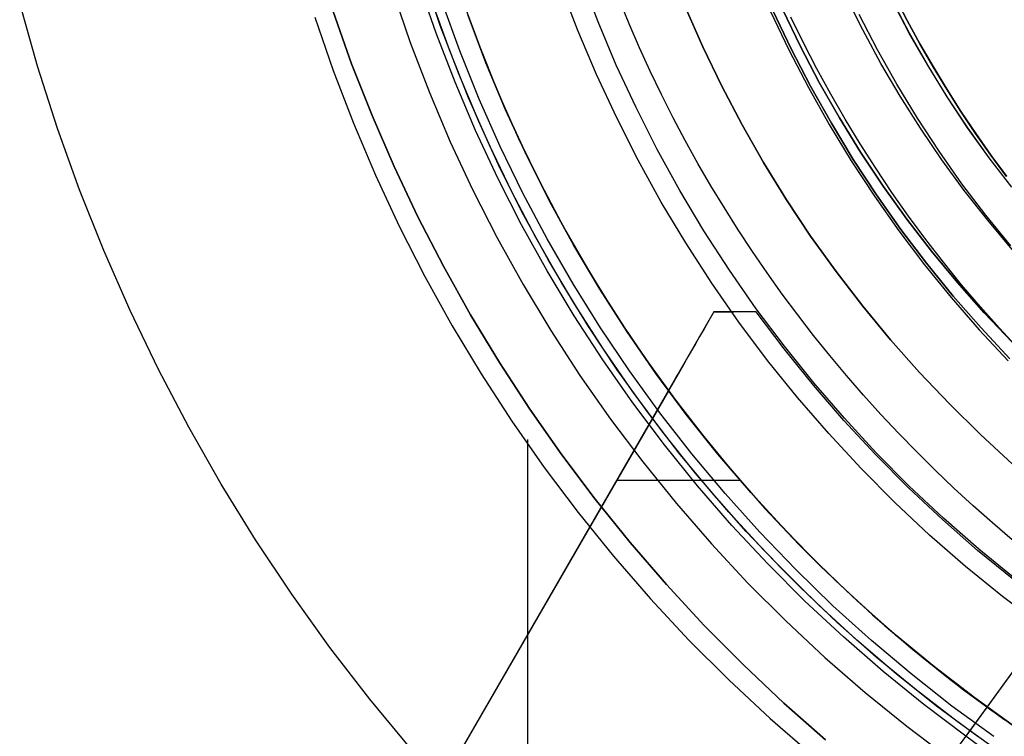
# Model space of a CAD drawing. Header units: millimetres. Extents: x -267 to 897, y -4167 to -3150.
# Tile 56 of 177: x 283 to 299, y -3538 to -3525. Entities that reach past the tile are written whole.
import ezdxf

# ---------------------------------------------------------------- set-up
doc = ezdxf.new("R2010")
doc.units = ezdxf.units.MM
doc.layers.add('1', color=7, linetype='Continuous')
doc.layers.add('BLANCO METALICO', color=7, linetype='Continuous', true_color=0xededed)

msp = doc.modelspace()

# ---------------------------------------------------------------- linework, layer by layer
at = {"layer": '1', "color": 250, "true_color": 0x111111}
for p, q in [((289.598, -3525.662, 118.19), (289.307, -3524.817, 118.19)), ((289.598, -3525.662, 118.19), (289.307, -3524.817, 118.19)), ((288.86, -3524.962, 66.044), (289.156, -3525.823, 66.044)), ((288.86, -3524.962, 66.044), (289.156, -3525.823, 66.044)), ((296.859, -3525.61, 165.478), (296.571, -3525.032, 165.478)), ((297.612, -3525.45, 122.536), (297.406, -3525.051, 122.536)), ((297.406, -3525.051, 118.104), (297.612, -3525.45, 118.104)), ((297.612, -3525.45, 122.536), (297.406, -3525.051, 122.536)), ((297.406, -3525.051, 118.104), (297.612, -3525.45, 118.104)), ((297.614, -3525.449, 66.313), (297.408, -3525.05, 66.313)), ((297.408, -3525.05, 61.909), (297.614, -3525.449, 61.909)), ((297.614, -3525.449, 66.313), (297.408, -3525.05, 66.313)), ((297.614, -3525.449, 61.909), (297.408, -3525.05, 61.909)), ((294.135, -3525.895, 116.131), (293.837, -3525.216, 116.131)), ((293.837, -3525.216, 116.131), (294.135, -3525.895, 116.131)), ((294.135, -3525.895, 68.331), (293.837, -3525.216, 68.331)), ((294.135, -3525.895, 68.331), (293.837, -3525.216, 68.331)), ((297.649, -3525.664, 120.32), (297.356, -3525.106, 120.32)), ((297.65, -3525.663, 64.111), (297.358, -3525.105, 64.111)), ((287.534, -3525.393, 118.631), (287.846, -3526.3, 118.631)), ((287.534, -3525.393, 118.631), (287.846, -3526.3, 118.631)), ((287.842, -3525.293, 65.792), (288.159, -3526.185, 65.792)), ((288.159, -3526.185, 65.792), (287.842, -3525.293, 65.792)), ((295.289, -3525.295, 68.331), (295.599, -3525.947, 68.331)), ((295.289, -3525.295, 68.331), (295.599, -3525.947, 68.331)), ((295.638, -3525.928, 116.131), (295.328, -3525.277, 116.131)), ((295.328, -3525.277, 116.131), (295.638, -3525.928, 116.131)), ((295.496, -3525.269, 127.478), (295.795, -3525.891, 127.478)), ((295.795, -3525.891, 145.94), (295.496, -3525.269, 145.94)), ((295.795, -3525.891, 127.478), (295.496, -3525.269, 127.478)), ((295.85, -3525.831, 164.403), (295.634, -3525.389, 164.403)), ((295.85, -3525.831, 164.403), (295.634, -3525.389, 164.403)), ((297.107, -3525.946, 165.478), (296.797, -3525.347, 165.478)), ((297.107, -3525.946, 165.478), (296.797, -3525.347, 165.478)), ((297.828, -3525.844, 122.536), (297.612, -3525.45, 122.536)), ((297.612, -3525.45, 118.104), (297.828, -3525.844, 118.104)), ((297.828, -3525.844, 122.536), (297.612, -3525.45, 122.536)), ((297.612, -3525.45, 118.104), (297.828, -3525.844, 118.104)), ((297.829, -3525.844, 66.313), (297.614, -3525.449, 66.313)), ((297.614, -3525.449, 61.909), (297.829, -3525.844, 61.909)), ((297.829, -3525.844, 66.313), (297.614, -3525.449, 66.313)), ((297.829, -3525.844, 61.909), (297.614, -3525.449, 61.909)), ((289.919, -3526.497, 118.19), (289.598, -3525.662, 118.19)), ((289.919, -3526.497, 118.19), (289.598, -3525.662, 118.19)), ((297.166, -3526.179, 165.478), (296.859, -3525.61, 165.478)), ((297.961, -3526.211, 120.32), (297.649, -3525.664, 120.32)), ((297.962, -3526.21, 64.111), (297.65, -3525.663, 64.111)), ((289.156, -3525.823, 66.044), (289.483, -3526.673, 66.044)), ((289.156, -3525.823, 66.044), (289.483, -3526.673, 66.044)), ((294.457, -3526.564, 116.131), (294.135, -3525.895, 116.131)), ((294.135, -3525.895, 116.131), (294.457, -3526.564, 116.131)), ((294.457, -3526.564, 68.331), (294.135, -3525.895, 68.331)), ((294.457, -3526.564, 68.331), (294.135, -3525.895, 68.331)), ((295.795, -3525.891, 127.478), (296.116, -3526.502, 127.478)), ((296.116, -3526.502, 145.94), (295.795, -3525.891, 145.94)), ((296.116, -3526.502, 127.478), (295.795, -3525.891, 127.478)), ((296.076, -3526.268, 164.403), (295.85, -3525.831, 164.403)), ((296.076, -3526.268, 164.403), (295.85, -3525.831, 164.403)), ((298.052, -3526.234, 122.536), (297.828, -3525.844, 122.536)), ((297.828, -3525.844, 118.104), (298.052, -3526.234, 118.104)), ((298.052, -3526.234, 122.536), (297.828, -3525.844, 122.536)), ((297.828, -3525.844, 118.104), (298.052, -3526.234, 118.104)), ((298.053, -3526.233, 66.313), (297.829, -3525.844, 66.313)), ((297.829, -3525.844, 61.909), (298.053, -3526.233, 61.909)), ((298.053, -3526.233, 66.313), (297.829, -3525.844, 66.313)), ((298.053, -3526.233, 61.909), (297.829, -3525.844, 61.909)), ((295.599, -3525.947, 68.331), (295.931, -3526.588, 68.331)), ((295.599, -3525.947, 68.331), (295.931, -3526.588, 68.331)), ((295.969, -3526.568, 116.131), (295.638, -3525.928, 116.131)), ((295.638, -3525.928, 116.131), (295.969, -3526.568, 116.131)), ((297.437, -3526.534, 165.478), (297.107, -3525.946, 165.478)), ((297.437, -3526.534, 165.478), (297.107, -3525.946, 165.478)), ((288.159, -3526.185, 65.792), (288.506, -3527.066, 65.792)), ((288.506, -3527.066, 65.792), (288.159, -3526.185, 65.792)), ((297.492, -3526.737, 165.478), (297.166, -3526.179, 165.478)), ((298.291, -3526.748, 120.32), (297.961, -3526.211, 120.32)), ((298.293, -3526.747, 64.111), (297.962, -3526.21, 64.111)), ((298.285, -3526.618, 122.536), (298.052, -3526.234, 122.536)), ((298.052, -3526.234, 118.104), (298.285, -3526.618, 118.104)), ((298.285, -3526.618, 122.536), (298.052, -3526.234, 122.536)), ((298.052, -3526.234, 118.104), (298.285, -3526.618, 118.104)), ((298.286, -3526.617, 66.313), (298.053, -3526.233, 66.313)), ((298.053, -3526.233, 61.909), (298.286, -3526.617, 61.909)), ((298.286, -3526.617, 66.313), (298.053, -3526.233, 66.313)), ((298.286, -3526.617, 61.909), (298.053, -3526.233, 61.909)), ((287.846, -3526.3, 118.631), (288.189, -3527.195, 118.631)), ((287.846, -3526.3, 118.631), (288.189, -3527.195, 118.631)), ((296.312, -3526.7, 164.403), (296.076, -3526.268, 164.403)), ((296.312, -3526.7, 164.403), (296.076, -3526.268, 164.403)), ((290.268, -3527.319, 118.19), (289.919, -3526.497, 118.19)), ((290.268, -3527.319, 118.19), (289.919, -3526.497, 118.19)), ((294.802, -3527.221, 116.131), (294.457, -3526.564, 116.131)), ((294.457, -3526.564, 116.131), (294.802, -3527.221, 116.131)), ((294.802, -3527.221, 68.331), (294.457, -3526.564, 68.331)), ((294.802, -3527.221, 68.331), (294.457, -3526.564, 68.331)), ((296.322, -3527.196, 116.131), (295.969, -3526.568, 116.131)), ((295.969, -3526.568, 116.131), (296.322, -3527.196, 116.131)), ((296.116, -3526.502, 127.478), (296.458, -3527.102, 127.478)), ((296.458, -3527.102, 145.94), (296.116, -3526.502, 145.94)), ((296.458, -3527.102, 127.478), (296.116, -3526.502, 127.478)), ((297.787, -3527.11, 165.478), (297.437, -3526.534, 165.478)), ((297.787, -3527.11, 165.478), (297.437, -3526.534, 165.478)), ((289.483, -3526.673, 66.044), (289.838, -3527.511, 66.044)), ((289.483, -3526.673, 66.044), (289.838, -3527.511, 66.044)), ((295.931, -3526.588, 68.331), (296.285, -3527.218, 68.331)), ((295.931, -3526.588, 68.331), (296.285, -3527.218, 68.331)), ((296.558, -3527.127, 164.403), (296.312, -3526.7, 164.403)), ((296.558, -3527.127, 164.403), (296.312, -3526.7, 164.403)), ((297.837, -3527.283, 165.478), (297.492, -3526.737, 165.478)), ((298.527, -3526.997, 122.536), (298.285, -3526.618, 122.536)), ((298.285, -3526.618, 118.104), (298.527, -3526.997, 118.104)), ((298.527, -3526.997, 122.536), (298.285, -3526.618, 122.536)), ((298.285, -3526.618, 118.104), (298.527, -3526.997, 118.104)), ((298.528, -3526.996, 66.313), (298.286, -3526.617, 66.313)), ((298.286, -3526.617, 61.909), (298.528, -3526.996, 61.909)), ((298.528, -3526.996, 66.313), (298.286, -3526.617, 66.313)), ((298.528, -3526.996, 61.909), (298.286, -3526.617, 61.909)), ((298.64, -3527.273, 120.32), (298.291, -3526.748, 120.32)), ((298.642, -3527.272, 64.111), (298.293, -3526.747, 64.111)), ((288.506, -3527.066, 65.792), (288.882, -3527.934, 65.792)), ((288.882, -3527.934, 65.792), (288.506, -3527.066, 65.792)), ((298.777, -3527.371, 122.536), (298.527, -3526.997, 122.536)), ((298.527, -3526.997, 118.104), (298.777, -3527.371, 118.104)), ((298.777, -3527.371, 122.536), (298.527, -3526.997, 122.536)), ((298.527, -3526.997, 118.104), (298.777, -3527.371, 118.104)), ((298.778, -3527.37, 66.313), (298.528, -3526.996, 66.313)), ((298.528, -3526.996, 61.909), (298.778, -3527.37, 61.909)), ((298.778, -3527.37, 66.313), (298.528, -3526.996, 66.313)), ((298.778, -3527.37, 61.909), (298.528, -3526.996, 61.909)), ((288.189, -3527.195, 118.631), (288.564, -3528.078, 118.631)), ((288.189, -3527.195, 118.631), (288.564, -3528.078, 118.631)), ((295.17, -3527.866, 116.131), (294.802, -3527.221, 116.131)), ((294.802, -3527.221, 116.131), (295.17, -3527.866, 116.131)), ((295.17, -3527.866, 68.331), (294.802, -3527.221, 68.331)), ((295.17, -3527.866, 68.331), (294.802, -3527.221, 68.331)), ((296.285, -3527.218, 68.331), (296.66, -3527.835, 68.331)), ((296.285, -3527.218, 68.331), (296.66, -3527.835, 68.331)), ((296.696, -3527.811, 116.131), (296.322, -3527.196, 116.131)), ((296.322, -3527.196, 116.131), (296.696, -3527.811, 116.131)), ((296.458, -3527.102, 127.478), (296.82, -3527.69, 127.478)), ((296.82, -3527.69, 145.94), (296.458, -3527.102, 145.94)), ((296.82, -3527.69, 127.478), (296.458, -3527.102, 127.478)), ((296.813, -3527.548, 164.403), (296.558, -3527.127, 164.403)), ((296.813, -3527.548, 164.403), (296.558, -3527.127, 164.403)), ((298.157, -3527.674, 165.478), (297.787, -3527.11, 165.478)), ((298.157, -3527.674, 165.478), (297.787, -3527.11, 165.478)), ((290.646, -3528.13, 118.19), (290.268, -3527.319, 118.19)), ((290.646, -3528.13, 118.19), (290.268, -3527.319, 118.19)), ((298.201, -3527.818, 165.478), (297.837, -3527.283, 165.478)), ((299.007, -3527.785, 120.32), (298.64, -3527.273, 120.32)), ((299.009, -3527.784, 64.111), (298.642, -3527.272, 64.111)), ((299.036, -3527.739, 122.536), (298.777, -3527.371, 122.536)), ((298.777, -3527.371, 118.104), (299.036, -3527.739, 118.104)), ((299.036, -3527.739, 122.536), (298.777, -3527.371, 122.536)), ((298.777, -3527.371, 118.104), (299.036, -3527.739, 118.104)), ((299.037, -3527.737, 66.313), (298.778, -3527.37, 66.313)), ((298.778, -3527.37, 61.909), (299.037, -3527.737, 61.909)), ((299.037, -3527.737, 66.313), (298.778, -3527.37, 66.313)), ((299.037, -3527.737, 61.909), (298.778, -3527.37, 61.909)), ((289.838, -3527.511, 66.044), (290.223, -3528.336, 66.044)), ((289.838, -3527.511, 66.044), (290.223, -3528.336, 66.044)), ((297.078, -3527.963, 164.403), (296.813, -3527.548, 164.403)), ((297.078, -3527.963, 164.403), (296.813, -3527.548, 164.403)), ((296.82, -3527.69, 127.478), (297.203, -3528.265, 127.478)), ((297.203, -3528.265, 145.94), (296.82, -3527.69, 145.94)), ((297.203, -3528.265, 127.478), (296.82, -3527.69, 127.478)), ((298.545, -3528.225, 165.478), (298.157, -3527.674, 165.478)), ((298.545, -3528.225, 165.478), (298.157, -3527.674, 165.478)), ((299.303, -3528.1, 122.536), (299.036, -3527.739, 122.536)), ((299.036, -3527.739, 118.104), (299.303, -3528.1, 118.104)), ((299.303, -3528.1, 122.536), (299.036, -3527.739, 122.536)), ((299.036, -3527.739, 118.104), (299.303, -3528.1, 118.104)), ((299.304, -3528.099, 66.313), (299.037, -3527.737, 66.313)), ((299.037, -3527.737, 61.909), (299.304, -3528.099, 61.909)), ((299.304, -3528.099, 66.313), (299.037, -3527.737, 66.313)), ((299.304, -3528.099, 61.909), (299.037, -3527.737, 61.909)), ((295.559, -3528.498, 116.131), (295.17, -3527.866, 116.131)), ((295.17, -3527.866, 116.131), (295.559, -3528.498, 116.131)), ((295.559, -3528.498, 68.331), (295.17, -3527.866, 68.331)), ((295.559, -3528.498, 68.331), (295.17, -3527.866, 68.331)), ((296.66, -3527.835, 68.331), (297.056, -3528.438, 68.331)), ((296.66, -3527.835, 68.331), (297.056, -3528.438, 68.331)), ((297.091, -3528.414, 116.131), (296.696, -3527.811, 116.131)), ((296.696, -3527.811, 116.131), (297.091, -3528.414, 116.131)), ((298.583, -3528.339, 165.478), (298.201, -3527.818, 165.478)), ((299.392, -3528.284, 120.32), (299.007, -3527.785, 120.32)), ((299.393, -3528.283, 64.111), (299.009, -3527.784, 64.111)), ((288.564, -3528.078, 118.631), (288.969, -3528.947, 118.631)), ((288.564, -3528.078, 118.631), (288.969, -3528.947, 118.631)), ((288.882, -3527.934, 65.792), (289.287, -3528.79, 65.792)), ((289.287, -3528.79, 65.792), (288.882, -3527.934, 65.792)), ((297.352, -3528.373, 164.403), (297.078, -3527.963, 164.403)), ((297.352, -3528.373, 164.403), (297.078, -3527.963, 164.403)), ((291.051, -3528.926, 118.19), (290.646, -3528.13, 118.19)), ((291.051, -3528.926, 118.19), (290.646, -3528.13, 118.19)), ((298.953, -3528.762, 165.478), (298.545, -3528.225, 165.478)), ((298.953, -3528.762, 165.478), (298.545, -3528.225, 165.478)), ((290.223, -3528.336, 66.044), (290.636, -3529.147, 66.044)), ((290.223, -3528.336, 66.044), (290.636, -3529.147, 66.044)), ((297.506, -3529.003, 116.131), (297.091, -3528.414, 116.131)), ((297.091, -3528.414, 116.131), (297.506, -3529.003, 116.131)), ((297.203, -3528.265, 127.478), (297.605, -3528.826, 127.478)), ((297.605, -3528.826, 145.94), (297.203, -3528.265, 145.94)), ((297.605, -3528.826, 127.478), (297.203, -3528.265, 127.478)), ((297.636, -3528.776, 164.403), (297.352, -3528.373, 164.403)), ((297.636, -3528.776, 164.403), (297.352, -3528.373, 164.403)), ((298.982, -3528.847, 165.478), (298.583, -3528.339, 165.478)), ((295.97, -3529.116, 116.131), (295.559, -3528.498, 116.131)), ((295.559, -3528.498, 116.131), (295.97, -3529.116, 116.131)), ((295.97, -3529.116, 68.331), (295.559, -3528.498, 68.331)), ((295.97, -3529.116, 68.331), (295.559, -3528.498, 68.331)), ((297.056, -3528.438, 68.331), (297.472, -3529.028, 68.331)), ((297.056, -3528.438, 68.331), (297.472, -3529.028, 68.331)), ((289.287, -3528.79, 65.792), (289.721, -3529.631, 65.792)), ((289.721, -3529.631, 65.792), (289.287, -3528.79, 65.792)), ((291.485, -3529.708, 118.19), (291.051, -3528.926, 118.19)), ((291.485, -3529.708, 118.19), (291.051, -3528.926, 118.19)), ((297.605, -3528.826, 127.478), (298.026, -3529.374, 127.478)), ((298.026, -3529.374, 145.94), (297.605, -3528.826, 145.94)), ((298.026, -3529.374, 127.478), (297.605, -3528.826, 127.478)), ((297.928, -3529.172, 164.403), (297.636, -3528.776, 164.403)), ((297.928, -3529.172, 164.403), (297.636, -3528.776, 164.403)), ((299.378, -3529.285, 165.478), (298.953, -3528.762, 165.478)), ((299.378, -3529.285, 165.478), (298.953, -3528.762, 165.478)), ((299.398, -3529.342, 165.478), (298.982, -3528.847, 165.478)), ((288.969, -3528.947, 118.631), (289.405, -3529.802, 118.631)), ((288.969, -3528.947, 118.631), (289.405, -3529.802, 118.631)), ((297.472, -3529.028, 68.331), (297.908, -3529.604, 68.331)), ((297.472, -3529.028, 68.331), (297.908, -3529.604, 68.331)), ((297.942, -3529.577, 116.131), (297.506, -3529.003, 116.131)), ((297.506, -3529.003, 116.131), (297.942, -3529.577, 116.131)), ((290.636, -3529.147, 66.044), (291.078, -3529.943, 66.044)), ((290.636, -3529.147, 66.044), (291.078, -3529.943, 66.044)), ((296.402, -3529.719, 116.131), (295.97, -3529.116, 116.131)), ((295.97, -3529.116, 116.131), (296.402, -3529.719, 116.131)), ((296.402, -3529.719, 68.331), (295.97, -3529.116, 68.331)), ((296.402, -3529.719, 68.331), (295.97, -3529.116, 68.331)), ((298.229, -3529.561, 164.403), (297.928, -3529.172, 164.403)), ((298.229, -3529.561, 164.403), (297.928, -3529.172, 164.403)), ((298.026, -3529.374, 127.478), (298.466, -3529.906, 127.478)), ((298.466, -3529.906, 145.94), (298.026, -3529.374, 145.94)), ((298.466, -3529.906, 127.478), (298.026, -3529.374, 127.478)), ((298.396, -3530.136, 116.131), (297.942, -3529.577, 116.131)), ((297.942, -3529.577, 116.131), (298.396, -3530.136, 116.131)), ((298.539, -3529.944, 164.403), (298.229, -3529.561, 164.403)), ((298.539, -3529.944, 164.403), (298.229, -3529.561, 164.403)), ((289.721, -3529.631, 65.792), (290.183, -3530.458, 65.792)), ((290.183, -3530.458, 65.792), (289.721, -3529.631, 65.792)), ((291.945, -3530.474, 118.19), (291.485, -3529.708, 118.19)), ((291.945, -3530.474, 118.19), (291.485, -3529.708, 118.19)), ((296.855, -3530.307, 116.131), (296.402, -3529.719, 116.131)), ((296.402, -3529.719, 116.131), (296.855, -3530.307, 116.131)), ((296.855, -3530.307, 68.331), (296.402, -3529.719, 68.331)), ((296.855, -3530.307, 68.331), (296.402, -3529.719, 68.331)), ((297.908, -3529.604, 68.331), (298.363, -3530.164, 68.331)), ((297.908, -3529.604, 68.331), (298.363, -3530.164, 68.331)), ((289.405, -3529.802, 118.631), (289.87, -3530.641, 118.631)), ((289.405, -3529.802, 118.631), (289.87, -3530.641, 118.631)), ((298.466, -3529.906, 127.478), (298.923, -3530.423, 127.478)), ((298.923, -3530.423, 145.94), (298.466, -3529.906, 145.94)), ((298.923, -3530.423, 127.478), (298.466, -3529.906, 127.478)), ((291.078, -3529.943, 66.044), (291.546, -3530.723, 66.044)), ((291.078, -3529.943, 66.044), (291.546, -3530.723, 66.044)), ((298.858, -3530.319, 164.403), (298.539, -3529.944, 164.403)), ((298.858, -3530.319, 164.403), (298.539, -3529.944, 164.403)), ((298.363, -3530.164, 68.331), (298.837, -3530.709, 68.331)), ((298.363, -3530.164, 68.331), (298.837, -3530.709, 68.331)), ((298.869, -3530.679, 116.131), (298.396, -3530.136, 116.131)), ((298.396, -3530.136, 116.131), (298.869, -3530.679, 116.131)), ((297.328, -3530.88, 116.131), (296.855, -3530.307, 116.131)), ((296.855, -3530.307, 116.131), (297.328, -3530.88, 116.131)), ((297.328, -3530.88, 68.331), (296.855, -3530.307, 68.331)), ((297.328, -3530.88, 68.331), (296.855, -3530.307, 68.331)), ((299.185, -3530.686, 164.403), (298.858, -3530.319, 164.403)), ((299.185, -3530.686, 164.403), (298.858, -3530.319, 164.403)), ((298.923, -3530.423, 127.478), (299.399, -3530.924, 127.478)), ((299.399, -3530.924, 145.94), (298.923, -3530.423, 145.94)), ((299.399, -3530.924, 127.478), (298.923, -3530.423, 127.478)), ((290.183, -3530.458, 65.792), (290.673, -3531.268, 65.792)), ((290.673, -3531.268, 65.792), (290.183, -3530.458, 65.792)), ((292.432, -3531.224, 118.19), (291.945, -3530.474, 118.19)), ((292.432, -3531.224, 118.19), (291.945, -3530.474, 118.19)), ((289.87, -3530.641, 118.631), (290.363, -3531.463, 118.631)), ((289.87, -3530.641, 118.631), (290.363, -3531.463, 118.631)), ((291.546, -3530.723, 66.044), (292.042, -3531.487, 66.044)), ((291.546, -3530.723, 66.044), (292.042, -3531.487, 66.044)), ((298.837, -3530.709, 68.331), (299.33, -3531.237, 68.331)), ((298.837, -3530.709, 68.331), (299.33, -3531.237, 68.331)), ((299.361, -3531.206, 116.131), (298.869, -3530.679, 116.131)), ((298.869, -3530.679, 116.131), (299.361, -3531.206, 116.131)), ((299.52, -3531.046, 164.403), (299.185, -3530.686, 164.403)), ((299.52, -3531.046, 164.403), (299.185, -3530.686, 164.403)), ((297.82, -3531.435, 116.131), (297.328, -3530.88, 116.131)), ((297.328, -3530.88, 116.131), (297.82, -3531.435, 116.131)), ((297.82, -3531.435, 68.331), (297.328, -3530.88, 68.331)), ((297.82, -3531.435, 68.331), (297.328, -3530.88, 68.331)), ((290.673, -3531.268, 65.792), (291.19, -3532.061, 65.792)), ((291.19, -3532.061, 65.792), (290.673, -3531.268, 65.792)), ((292.945, -3531.956, 118.19), (292.432, -3531.224, 118.19)), ((292.945, -3531.956, 118.19), (292.432, -3531.224, 118.19)), ((298.331, -3531.973, 116.131), (297.82, -3531.435, 116.131)), ((297.82, -3531.435, 116.131), (298.331, -3531.973, 116.131)), ((298.331, -3531.973, 68.331), (297.82, -3531.435, 68.331)), ((298.331, -3531.973, 68.331), (297.82, -3531.435, 68.331)), ((290.363, -3531.463, 118.631), (290.886, -3532.267, 118.631)), ((290.363, -3531.463, 118.631), (290.886, -3532.267, 118.631)), ((292.042, -3531.487, 66.044), (292.564, -3532.233, 66.044)), ((292.042, -3531.487, 66.044), (292.564, -3532.233, 66.044)), ((291.19, -3532.061, 65.792), (291.733, -3532.836, 65.792)), ((291.733, -3532.836, 65.792), (291.19, -3532.061, 65.792)), ((293.482, -3532.67, 118.19), (292.945, -3531.956, 118.19)), ((293.482, -3532.67, 118.19), (292.945, -3531.956, 118.19)), ((298.86, -3532.494, 116.131), (298.331, -3531.973, 116.131)), ((298.331, -3531.973, 116.131), (298.86, -3532.494, 116.131)), ((298.86, -3532.494, 68.331), (298.331, -3531.973, 68.331)), ((298.86, -3532.494, 68.331), (298.331, -3531.973, 68.331)), ((290.886, -3532.267, 118.631), (291.436, -3533.053, 118.631)), ((290.886, -3532.267, 118.631), (291.436, -3533.053, 118.631)), ((292.564, -3532.233, 66.044), (293.112, -3532.96, 66.044)), ((292.564, -3532.233, 66.044), (293.112, -3532.96, 66.044)), ((291.15, -3532.58, 118.631), (291.15, -3553.556, 118.631)), ((299.407, -3532.995, 116.131), (298.86, -3532.494, 116.131)), ((298.86, -3532.494, 116.131), (299.407, -3532.995, 116.131)), ((299.407, -3532.995, 68.331), (298.86, -3532.494, 68.331)), ((299.407, -3532.995, 68.331), (298.86, -3532.494, 68.331)), ((294.045, -3533.365, 118.19), (293.482, -3532.67, 118.19)), ((294.045, -3533.365, 118.19), (293.482, -3532.67, 118.19)), ((291.733, -3532.836, 65.792), (292.303, -3533.592, 65.792)), ((292.303, -3533.592, 65.792), (291.733, -3532.836, 65.792)), ((291.436, -3533.053, 118.631), (292.013, -3533.819, 118.631)), ((291.436, -3533.053, 118.631), (292.013, -3533.819, 118.631)), ((293.112, -3532.96, 66.044), (293.685, -3533.667, 66.044)), ((293.112, -3532.96, 66.044), (293.685, -3533.667, 66.044)), ((294.631, -3534.04, 118.19), (294.045, -3533.365, 118.19)), ((294.631, -3534.04, 118.19), (294.045, -3533.365, 118.19)), ((292.303, -3533.592, 65.792), (292.897, -3534.329, 65.792)), ((292.897, -3534.329, 65.792), (292.303, -3533.592, 65.792)), ((293.685, -3533.667, 66.044), (294.282, -3534.354, 66.044)), ((293.685, -3533.667, 66.044), (294.282, -3534.354, 66.044)), ((292.013, -3533.819, 118.631), (292.616, -3534.564, 118.631)), ((292.013, -3533.819, 118.631), (292.616, -3534.564, 118.631)), ((295.241, -3534.694, 118.19), (294.631, -3534.04, 118.19)), ((295.241, -3534.694, 118.19), (294.631, -3534.04, 118.19)), ((292.897, -3534.329, 65.792), (293.516, -3535.045, 65.792)), ((293.516, -3535.045, 65.792), (292.897, -3534.329, 65.792)), ((294.282, -3534.354, 66.044), (294.903, -3535.02, 66.044)), ((294.282, -3534.354, 66.044), (294.903, -3535.02, 66.044)), ((301.027, -3534.296, 68.331), (298.333, -3538.003, 66.044)), ((301.027, -3534.296, 116.131), (298.61, -3537.623, 118.19)), ((292.616, -3534.564, 118.631), (293.245, -3535.288, 118.631)), ((292.616, -3534.564, 118.631), (293.245, -3535.288, 118.631)), ((295.873, -3535.326, 118.19), (295.241, -3534.694, 118.19)), ((295.873, -3535.326, 118.19), (295.241, -3534.694, 118.19)), ((293.516, -3535.045, 65.792), (294.159, -3535.74, 65.792)), ((294.159, -3535.74, 65.792), (293.516, -3535.045, 65.792)), ((294.903, -3535.02, 66.044), (295.546, -3535.664, 66.044)), ((294.903, -3535.02, 66.044), (295.546, -3535.664, 66.044)), ((293.245, -3535.288, 118.631), (293.899, -3535.989, 118.631)), ((293.245, -3535.288, 118.631), (293.899, -3535.989, 118.631)), ((296.527, -3535.936, 118.19), (295.873, -3535.326, 118.19)), ((296.527, -3535.936, 118.19), (295.873, -3535.326, 118.19)), ((294.159, -3535.74, 65.792), (294.826, -3536.413, 65.792)), ((294.826, -3536.413, 65.792), (294.159, -3535.74, 65.792)), ((295.546, -3535.664, 66.044), (296.212, -3536.285, 66.044)), ((295.546, -3535.664, 66.044), (296.212, -3536.285, 66.044)), ((297.201, -3536.522, 118.19), (296.527, -3535.936, 118.19)), ((297.201, -3536.522, 118.19), (296.527, -3535.936, 118.19)), ((293.899, -3535.989, 118.631), (294.577, -3536.668, 118.631)), ((293.899, -3535.989, 118.631), (294.577, -3536.668, 118.631)), ((296.212, -3536.285, 66.044), (296.899, -3536.882, 66.044)), ((296.212, -3536.285, 66.044), (296.899, -3536.882, 66.044)), ((294.826, -3536.413, 65.792), (295.514, -3537.063, 65.792)), ((295.514, -3537.063, 65.792), (294.826, -3536.413, 65.792)), ((297.896, -3537.085, 118.19), (297.201, -3536.522, 118.19)), ((297.896, -3537.085, 118.19), (297.201, -3536.522, 118.19)), ((294.577, -3536.668, 118.631), (295.279, -3537.322, 118.631)), ((294.577, -3536.668, 118.631), (295.279, -3537.322, 118.631)), ((296.899, -3536.882, 66.044), (297.607, -3537.455, 66.044)), ((296.899, -3536.882, 66.044), (297.607, -3537.455, 66.044)), ((295.514, -3537.063, 65.792), (296.224, -3537.689, 65.792)), ((296.224, -3537.689, 65.792), (295.514, -3537.063, 65.792)), ((298.61, -3537.623, 118.19), (297.896, -3537.085, 118.19)), ((298.61, -3537.623, 118.19), (297.896, -3537.085, 118.19)), ((295.279, -3537.322, 118.631), (296.002, -3537.951, 118.631)), ((295.279, -3537.322, 118.631), (296.002, -3537.951, 118.631)), ((297.607, -3537.455, 66.044), (298.333, -3538.003, 66.044)), ((297.607, -3537.455, 66.044), (298.333, -3538.003, 66.044)), ((299.259, -3538.101, 118.19), (298.61, -3537.623, 118.19)), ((299.259, -3538.101, 118.19), (298.61, -3537.623, 118.19))]:
    msp.add_line(p, q, dxfattribs=at)
at = {"layer": '1', "color": 7, "true_color": 0xffffff}
for p, q in [((282.814, -3526.225, 0.17), (282.51, -3525.154, 0.17)), ((292.883, -3525.507), (292.716, -3525.099)), ((292.883, -3525.507), (292.716, -3525.099)), ((293.058, -3525.911), (292.883, -3525.507)), ((293.058, -3525.911), (292.883, -3525.507)), ((293.241, -3526.312), (293.058, -3525.911)), ((293.241, -3526.312), (293.058, -3525.911)), ((283.154, -3527.284, 0.17), (282.814, -3526.225, 0.17)), ((293.432, -3526.71), (293.241, -3526.312)), ((293.432, -3526.71), (293.241, -3526.312)), ((293.63, -3527.103), (293.432, -3526.71)), ((293.63, -3527.103), (293.432, -3526.71)), ((293.837, -3527.493), (293.63, -3527.103)), ((293.837, -3527.493), (293.63, -3527.103)), ((283.53, -3528.331, 0.17), (283.154, -3527.284, 0.17)), ((294.051, -3527.879), (293.837, -3527.493)), ((294.051, -3527.879), (293.837, -3527.493)), ((294.272, -3528.26), (294.051, -3527.879)), ((294.272, -3528.26), (294.051, -3527.879)), ((283.943, -3529.364, 0.17), (283.53, -3528.331, 0.17)), ((294.501, -3528.638), (294.272, -3528.26)), ((294.501, -3528.638), (294.272, -3528.26)), ((294.737, -3529.011), (294.501, -3528.638)), ((294.737, -3529.011), (294.501, -3528.638)), ((294.98, -3529.379), (294.737, -3529.011)), ((294.98, -3529.379), (294.737, -3529.011)), ((284.39, -3530.383, 0.17), (283.943, -3529.364, 0.17)), ((295.23, -3529.743), (294.98, -3529.379)), ((295.23, -3529.743), (294.98, -3529.379)), ((295.487, -3530.102), (295.23, -3529.743)), ((295.487, -3530.102), (295.23, -3529.743)), ((295.75, -3530.456), (295.487, -3530.102)), ((295.75, -3530.456), (295.487, -3530.102)), ((284.873, -3531.385, 0.17), (284.39, -3530.383, 0.17)), ((296.02, -3530.806), (295.75, -3530.456)), ((296.02, -3530.806), (295.75, -3530.456)), ((296.297, -3531.15), (296.02, -3530.806)), ((296.297, -3531.15), (296.02, -3530.806)), ((296.581, -3531.489), (296.297, -3531.15)), ((296.581, -3531.489), (296.297, -3531.15)), ((285.39, -3532.37, 0.17), (284.873, -3531.385, 0.17)), ((296.87, -3531.822), (296.581, -3531.489)), ((296.87, -3531.822), (296.581, -3531.489)), ((297.166, -3532.151), (296.87, -3531.822)), ((297.166, -3532.151), (296.87, -3531.822)), ((297.468, -3532.473), (297.166, -3532.151)), ((297.468, -3532.473), (297.166, -3532.151)), ((285.941, -3533.337, 0.17), (285.39, -3532.37, 0.17)), ((297.776, -3532.79), (297.468, -3532.473)), ((297.776, -3532.79), (297.468, -3532.473)), ((298.089, -3533.101), (297.776, -3532.79)), ((298.089, -3533.101), (297.776, -3532.79)), ((298.409, -3533.406), (298.089, -3533.101)), ((298.409, -3533.406), (298.089, -3533.101)), ((286.525, -3534.284, 0.17), (285.941, -3533.337, 0.17)), ((298.734, -3533.705), (298.409, -3533.406)), ((298.734, -3533.705), (298.409, -3533.406)), ((299.064, -3533.998), (298.734, -3533.705)), ((299.064, -3533.998), (298.734, -3533.705)), ((299.4, -3534.285), (299.064, -3533.998)), ((299.4, -3534.285), (299.064, -3533.998)), ((287.141, -3535.21, 0.17), (286.525, -3534.284, 0.17)), ((287.789, -3536.115, 0.17), (287.141, -3535.21, 0.17)), ((288.467, -3536.996, 0.17), (287.789, -3536.115, 0.17)), ((289.176, -3537.854, 0.17), (288.467, -3536.996, 0.17))]:
    msp.add_line(p, q, dxfattribs=at)
at = {"layer": 'BLANCO METALICO'}
for p, q in [((289.668, -3525.532, 239.116), (289.385, -3524.699, 239.116)), ((292.352, -3525.471, 271.51), (292.067, -3524.725, 271.51)), ((292.01, -3525.618, 267.363), (291.72, -3524.859, 267.363)), ((290.019, -3525.022, 271.51), (290.316, -3525.84, 271.51)), ((289.999, -3525.966, 267.363), (289.697, -3525.136, 267.363)), ((290.139, -3525.363, 239.916), (290.445, -3526.17, 239.916)), ((290.445, -3526.17, 239.616), (290.139, -3525.363, 239.616)), ((289.981, -3526.355, 239.116), (289.668, -3525.532, 239.116)), ((292.662, -3526.206, 271.51), (292.352, -3525.471, 271.51)), ((292.327, -3526.365, 267.363), (292.01, -3525.618, 267.363)), ((290.316, -3525.84, 271.51), (290.642, -3526.648, 271.51)), ((290.329, -3526.785, 267.363), (289.999, -3525.966, 267.363)), ((290.445, -3526.17, 239.916), (290.779, -3526.966, 239.916)), ((290.779, -3526.966, 239.616), (290.445, -3526.17, 239.616)), ((292.998, -3526.93, 271.51), (292.662, -3526.206, 271.51)), ((290.321, -3527.167, 239.116), (289.981, -3526.355, 239.116)), ((292.669, -3527.102, 267.363), (292.327, -3526.365, 267.363)), ((290.642, -3526.648, 271.51), (290.995, -3527.443, 271.51)), ((290.687, -3527.591, 267.363), (290.329, -3526.785, 267.363)), ((290.779, -3526.966, 239.916), (291.14, -3527.75, 239.916)), ((291.14, -3527.75, 239.616), (290.779, -3526.966, 239.616)), ((293.359, -3527.642, 271.51), (292.998, -3526.93, 271.51)), ((290.689, -3527.967, 239.116), (290.321, -3527.167, 239.116)), ((293.036, -3527.826, 267.363), (292.669, -3527.102, 267.363)), ((290.995, -3527.443, 271.51), (291.376, -3528.226, 271.51)), ((291.073, -3528.385, 267.363), (290.687, -3527.591, 267.363)), ((291.14, -3527.75, 239.916), (291.527, -3528.521, 239.916)), ((291.527, -3528.521, 239.616), (291.14, -3527.75, 239.616)), ((293.745, -3528.341, 271.51), (293.359, -3527.642, 271.51)), ((293.428, -3528.537, 267.363), (293.036, -3527.826, 267.363)), ((291.085, -3528.753, 239.116), (290.689, -3527.967, 239.116)), ((291.376, -3528.226, 271.51), (291.783, -3528.995, 271.51)), ((291.487, -3529.165, 267.363), (291.073, -3528.385, 267.363)), ((294.154, -3529.027, 271.51), (293.745, -3528.341, 271.51)), ((291.527, -3528.521, 239.916), (291.942, -3529.278, 239.916)), ((291.942, -3529.278, 239.616), (291.527, -3528.521, 239.616)), ((293.845, -3529.233, 267.363), (293.428, -3528.537, 267.363)), ((291.507, -3529.525, 239.116), (291.085, -3528.753, 239.116)), ((291.783, -3528.995, 271.51), (292.218, -3529.75, 271.51)), ((294.587, -3529.697, 271.51), (294.154, -3529.027, 271.51)), ((291.927, -3529.93, 267.363), (291.487, -3529.165, 267.363)), ((294.286, -3529.915, 267.363), (293.845, -3529.233, 267.363)), ((291.942, -3529.278, 239.916), (292.382, -3530.02, 239.916)), ((292.382, -3530.02, 239.616), (291.942, -3529.278, 239.616)), ((291.956, -3530.282, 239.116), (291.507, -3529.525, 239.116)), ((292.218, -3529.75, 271.51), (292.678, -3530.488, 271.51)), ((295.043, -3530.352, 271.51), (294.587, -3529.697, 271.51)), ((292.394, -3530.679, 267.363), (291.927, -3529.93, 267.363)), ((294.75, -3530.581, 267.363), (294.286, -3529.915, 267.363)), ((292.382, -3530.02, 239.916), (292.847, -3530.747, 239.916)), ((292.847, -3530.747, 239.616), (292.382, -3530.02, 239.616)), ((294.324, -3530.403, 256.532), (286.418, -3544.094, 256.532)), ((292.431, -3531.024, 239.116), (291.956, -3530.282, 239.116)), ((294.324, -3530.403, 257.405), (294.238, -3530.552, 257.674)), ((294.324, -3530.403, 256.532), (294.324, -3530.403, 257.405)), ((295.043, -3530.403, 256.532), (294.324, -3530.403, 257.405)), ((295.043, -3530.403, 256.532), (294.324, -3530.403, 256.532)), ((294.324, -3530.403, 256.969), (294.662, -3530.403, 256.969)), ((294.683, -3530.403, 256.532), (294.683, -3530.403, 256.943)), ((295.522, -3530.991, 271.51), (295.043, -3530.352, 271.51)), ((295.519, -3531.037, 256.532), (295.043, -3530.403, 256.532)), ((292.678, -3530.488, 271.51), (293.164, -3531.211, 271.51)), ((294.238, -3530.552, 257.674), (294.156, -3530.693, 257.949)), ((295.238, -3531.231, 267.363), (294.75, -3530.581, 267.363)), ((292.887, -3531.411, 267.363), (292.394, -3530.679, 267.363)), ((292.847, -3530.747, 239.916), (293.337, -3531.457, 239.916)), ((293.337, -3531.457, 239.616), (292.847, -3530.747, 239.616)), ((294.156, -3530.693, 257.949), (294.08, -3530.825, 258.23)), ((294.08, -3530.825, 258.23), (294.008, -3530.95, 258.516)), ((292.931, -3531.748, 239.116), (292.431, -3531.024, 239.116)), ((293.941, -3531.065, 258.806), (293.879, -3531.172, 259.101)), ((294.008, -3530.95, 258.516), (293.941, -3531.065, 258.806)), ((296.017, -3531.654, 256.532), (295.519, -3531.037, 256.532)), ((296.022, -3531.613, 271.51), (295.522, -3530.991, 271.51)), ((293.164, -3531.211, 271.51), (293.674, -3531.916, 271.51)), ((293.823, -3531.271, 259.399), (293.771, -3531.36, 259.702)), ((293.879, -3531.172, 259.101), (293.823, -3531.271, 259.399)), ((295.747, -3531.863, 267.363), (295.238, -3531.231, 267.363)), ((293.8, -3531.311, 259.532), (289.805, -3538.228, 259.532)), ((293.405, -3532.126, 267.363), (292.887, -3531.411, 267.363)), ((293.725, -3531.44, 260.008), (293.684, -3531.511, 260.317)), ((293.771, -3531.36, 259.702), (293.725, -3531.44, 260.008)), ((293.337, -3531.457, 239.916), (293.852, -3532.15, 239.916)), ((293.852, -3532.15, 239.616), (293.337, -3531.457, 239.616)), ((293.648, -3531.573, 260.628), (293.618, -3531.625, 260.942)), ((293.684, -3531.511, 260.317), (293.648, -3531.573, 260.628)), ((293.548, -3531.747, 262.532), (289.805, -3538.228, 262.532)), ((293.456, -3532.455, 239.116), (292.931, -3531.748, 239.116)), ((293.551, -3531.741, 262.213), (293.548, -3531.747, 262.532)), ((293.548, -3531.747, 262.532), (294.071, -3532.431, 262.532)), ((293.559, -3531.727, 261.894), (293.551, -3531.741, 262.213)), ((293.573, -3531.702, 261.575), (293.559, -3531.727, 261.894)), ((293.593, -3531.669, 261.258), (293.573, -3531.702, 261.575)), ((293.618, -3531.625, 260.942), (293.593, -3531.669, 261.258)), ((296.537, -3532.254, 256.532), (296.017, -3531.654, 256.532)), ((296.544, -3532.217, 271.51), (296.022, -3531.613, 271.51)), ((293.674, -3531.916, 271.51), (294.209, -3532.603, 271.51)), ((296.278, -3532.477, 267.363), (295.747, -3531.863, 267.363)), ((293.947, -3532.822, 267.363), (293.405, -3532.126, 267.363)), ((293.852, -3532.15, 239.916), (294.39, -3532.825, 239.916)), ((294.39, -3532.825, 239.616), (293.852, -3532.15, 239.616)), ((297.076, -3532.835, 256.532), (296.537, -3532.254, 256.532)), ((297.086, -3532.803, 271.51), (296.544, -3532.217, 271.51)), ((294.071, -3532.431, 262.532), (294.617, -3533.096, 262.532)), ((294.005, -3533.143, 239.116), (293.456, -3532.455, 239.116)), ((294.209, -3532.603, 271.51), (294.767, -3533.27, 271.51)), ((296.83, -3533.072, 267.363), (296.278, -3532.477, 267.363)), ((294.514, -3533.499, 267.363), (293.947, -3532.822, 267.363)), ((294.39, -3532.825, 239.916), (294.951, -3533.481, 239.916)), ((294.951, -3533.481, 239.616), (294.39, -3532.825, 239.616)), ((297.636, -3533.398, 256.532), (297.076, -3532.835, 256.532)), ((297.649, -3533.369, 271.51), (297.086, -3532.803, 271.51)), ((294.617, -3533.096, 262.532), (295.187, -3533.743, 262.532)), ((297.403, -3533.648, 267.363), (296.83, -3533.072, 267.363)), ((292.67, -3533.267, 262.532), (294.764, -3533.267, 262.532)), ((294.577, -3533.812, 239.116), (294.005, -3533.143, 239.116)), ((294.767, -3533.27, 271.51), (295.348, -3533.918, 271.51)), ((298.214, -3533.941, 256.532), (297.636, -3533.398, 256.532)), ((298.231, -3533.915, 271.51), (297.649, -3533.369, 271.51)), ((295.103, -3534.156, 267.363), (294.514, -3533.499, 267.363)), ((294.951, -3533.481, 239.916), (295.534, -3534.117, 239.916)), ((295.534, -3534.117, 239.616), (294.951, -3533.481, 239.616)), ((295.187, -3533.743, 262.532), (295.777, -3534.369, 262.532)), ((297.995, -3534.203, 267.363), (297.403, -3533.648, 267.363)), ((295.172, -3534.461, 239.116), (294.577, -3533.812, 239.116)), ((295.348, -3533.918, 271.51), (295.952, -3534.546, 271.51)), ((298.811, -3534.464, 256.532), (298.214, -3533.941, 256.532)), ((298.831, -3534.441, 271.51), (298.231, -3533.915, 271.51)), ((295.534, -3534.117, 239.916), (296.139, -3534.732, 239.916)), ((296.139, -3534.732, 239.616), (295.534, -3534.117, 239.616)), ((295.715, -3534.792, 267.363), (295.103, -3534.156, 267.363)), ((298.606, -3534.738, 267.363), (297.995, -3534.203, 267.363)), ((295.777, -3534.369, 262.532), (296.39, -3534.975, 262.532)), ((299.449, -3534.946, 271.51), (298.831, -3534.441, 271.51)), ((295.789, -3535.089, 239.116), (295.172, -3534.461, 239.116)), ((295.952, -3534.546, 271.51), (296.577, -3535.152, 271.51)), ((299.425, -3534.965, 256.532), (298.811, -3534.464, 256.532)), ((296.139, -3534.732, 239.916), (296.765, -3535.326, 239.916)), ((296.765, -3535.326, 239.616), (296.139, -3534.732, 239.616)), ((299.236, -3535.251, 267.363), (298.606, -3534.738, 267.363)), ((296.349, -3535.407, 267.363), (295.715, -3534.792, 267.363)), ((296.427, -3535.695, 239.116), (295.789, -3535.089, 239.116)), ((296.39, -3534.975, 262.532), (297.022, -3535.559, 262.532)), ((296.577, -3535.152, 271.51), (297.223, -3535.735, 271.51)), ((299.882, -3535.741, 267.363), (299.236, -3535.251, 267.363)), ((297.004, -3535.998, 267.363), (296.349, -3535.407, 267.363)), ((296.765, -3535.326, 239.916), (297.411, -3535.899, 239.916)), ((297.411, -3535.899, 239.616), (296.765, -3535.326, 239.616)), ((297.022, -3535.559, 262.532), (297.675, -3536.121, 262.532)), ((297.086, -3536.279, 239.116), (296.427, -3535.695, 239.116)), ((297.223, -3535.735, 271.51), (297.888, -3536.296, 271.51)), ((297.411, -3535.899, 239.916), (298.077, -3536.448, 239.916)), ((298.077, -3536.448, 239.616), (297.411, -3535.899, 239.616)), ((297.679, -3536.567, 267.363), (297.004, -3535.998, 267.363)), ((297.675, -3536.121, 262.532), (298.346, -3536.66, 262.532)), ((297.765, -3536.839, 239.116), (297.086, -3536.279, 239.116)), ((297.888, -3536.296, 271.51), (298.573, -3536.834, 271.51)), ((298.077, -3536.448, 239.916), (298.761, -3536.975, 239.916)), ((298.761, -3536.975, 239.616), (298.077, -3536.448, 239.616)), ((298.374, -3537.112, 267.363), (297.679, -3536.567, 267.363)), ((298.346, -3536.66, 262.532), (299.036, -3537.176, 262.532)), ((298.462, -3537.376, 239.116), (297.765, -3536.839, 239.116)), ((298.573, -3536.834, 271.51), (299.276, -3537.347, 271.51)), ((299.087, -3537.632, 267.363), (298.374, -3537.112, 267.363)), ((298.761, -3536.975, 239.916), (299.462, -3537.477, 239.916)), ((299.462, -3537.477, 239.616), (298.761, -3536.975, 239.616)), ((290.371, -3537.248, 256.532), (290.371, -3537.248, 262.532)), ((299.036, -3537.176, 262.532), (299.743, -3537.668, 262.532)), ((299.178, -3537.889, 239.116), (298.462, -3537.376, 239.116))]:
    msp.add_line(p, q, dxfattribs=at)
at = {"layer": 'BLANCO METALICO', "color": 3, "true_color": 0x00ff00}
for p, q in [((289.822, -3525.947, 238.114), (289.524, -3525.119, 238.114)), ((289.822, -3525.947, 240.968), (289.524, -3525.119, 240.968)), ((289.822, -3525.947, 238.114), (289.524, -3525.119, 238.114)), ((290.148, -3526.765, 238.114), (289.822, -3525.947, 238.114)), ((290.148, -3526.765, 240.968), (289.822, -3525.947, 240.968)), ((290.148, -3526.765, 238.114), (289.822, -3525.947, 238.114)), ((290.503, -3527.571, 238.114), (290.148, -3526.765, 238.114)), ((290.503, -3527.571, 240.968), (290.148, -3526.765, 240.968)), ((290.503, -3527.571, 238.114), (290.148, -3526.765, 238.114)), ((290.885, -3528.364, 238.114), (290.503, -3527.571, 238.114)), ((290.885, -3528.364, 240.968), (290.503, -3527.571, 240.968)), ((290.885, -3528.364, 238.114), (290.503, -3527.571, 238.114)), ((291.294, -3529.143, 238.114), (290.885, -3528.364, 238.114)), ((291.294, -3529.143, 240.968), (290.885, -3528.364, 240.968)), ((291.294, -3529.143, 238.114), (290.885, -3528.364, 238.114)), ((291.73, -3529.908, 238.114), (291.294, -3529.143, 238.114)), ((291.73, -3529.908, 240.968), (291.294, -3529.143, 240.968)), ((291.73, -3529.908, 238.114), (291.294, -3529.143, 238.114)), ((292.192, -3530.657, 238.114), (291.73, -3529.908, 238.114)), ((292.192, -3530.657, 240.968), (291.73, -3529.908, 240.968)), ((292.192, -3530.657, 238.114), (291.73, -3529.908, 238.114)), ((292.679, -3531.39, 238.114), (292.192, -3530.657, 238.114)), ((292.679, -3531.39, 240.968), (292.192, -3530.657, 240.968)), ((292.679, -3531.39, 238.114), (292.192, -3530.657, 238.114)), ((293.192, -3532.106, 238.114), (292.679, -3531.39, 238.114)), ((293.192, -3532.106, 240.968), (292.679, -3531.39, 240.968)), ((293.192, -3532.106, 238.114), (292.679, -3531.39, 238.114)), ((293.729, -3532.803, 238.114), (293.192, -3532.106, 238.114)), ((293.729, -3532.803, 240.968), (293.192, -3532.106, 240.968)), ((293.729, -3532.803, 238.114), (293.192, -3532.106, 238.114)), ((294.289, -3533.482, 238.114), (293.729, -3532.803, 238.114)), ((294.289, -3533.482, 240.968), (293.729, -3532.803, 240.968)), ((294.289, -3533.482, 238.114), (293.729, -3532.803, 238.114)), ((294.873, -3534.141, 238.114), (294.289, -3533.482, 238.114)), ((294.873, -3534.141, 240.968), (294.289, -3533.482, 240.968)), ((294.873, -3534.141, 238.114), (294.289, -3533.482, 238.114)), ((295.479, -3534.779, 238.114), (294.873, -3534.141, 238.114)), ((295.479, -3534.779, 240.968), (294.873, -3534.141, 240.968)), ((295.479, -3534.779, 238.114), (294.873, -3534.141, 238.114)), ((296.107, -3535.396, 238.114), (295.479, -3534.779, 238.114)), ((296.107, -3535.396, 240.968), (295.479, -3534.779, 240.968)), ((296.107, -3535.396, 238.114), (295.479, -3534.779, 238.114)), ((296.756, -3535.991, 238.114), (296.107, -3535.396, 238.114)), ((296.756, -3535.991, 240.968), (296.107, -3535.396, 240.968)), ((296.756, -3535.991, 238.114), (296.107, -3535.396, 238.114)), ((297.425, -3536.563, 238.114), (296.756, -3535.991, 238.114)), ((297.425, -3536.563, 240.968), (296.756, -3535.991, 240.968)), ((297.425, -3536.563, 238.114), (296.756, -3535.991, 238.114)), ((298.113, -3537.112, 238.114), (297.425, -3536.563, 238.114)), ((298.113, -3537.112, 240.968), (297.425, -3536.563, 240.968)), ((298.113, -3537.112, 238.114), (297.425, -3536.563, 238.114)), ((298.82, -3537.637, 238.114), (298.113, -3537.112, 238.114)), ((298.82, -3537.637, 240.968), (298.113, -3537.112, 240.968)), ((298.82, -3537.637, 238.114), (298.113, -3537.112, 238.114))]:
    msp.add_line(p, q, dxfattribs=at)

doc.saveas('drawing.dxf')
